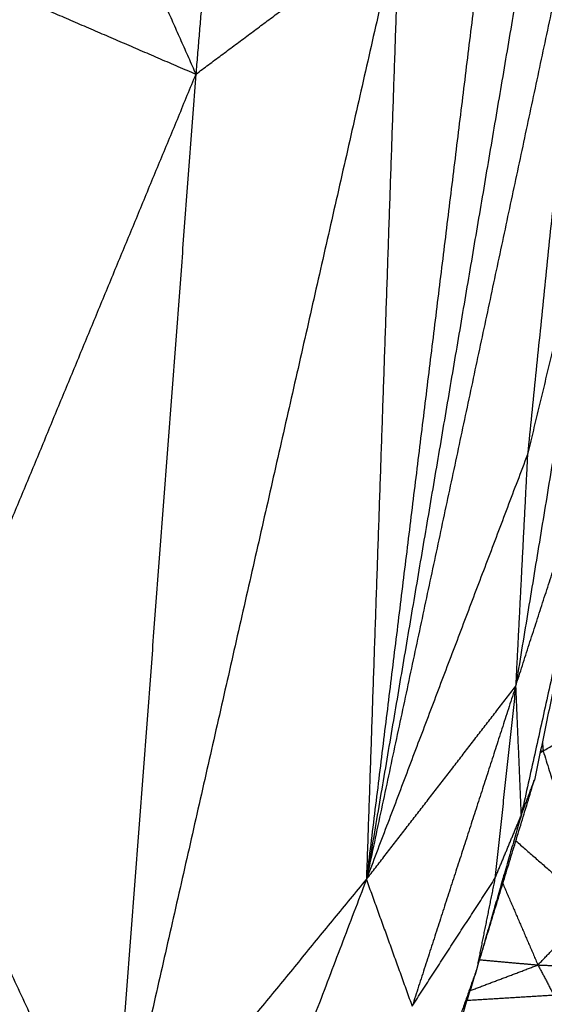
# Model space of a CAD drawing. Header units: millimetres. Extents: x 73 to 109.5, y 0 to 89.7.
# Tile 67 of 83: x 90.8 to 93.7, y 72.8 to 78.3. Entities that reach past the tile are written whole.
import ezdxf

# ---------------------------------------------------------------- set-up
doc = ezdxf.new("R2010")
doc.units = ezdxf.units.MM
doc.header["$MEASUREMENT"] = 0
doc.layers.add('Make2D$visible$lines', color=7, linetype='Continuous', true_color=0x000000)

msp = doc.modelspace()

# ---------------------------------------------------------------- linework, layer by layer
at = {"layer": 'Make2D$visible$lines'}
for points in [[(93.5109, 79.7173), (93.1295, 76.6144), (92.748, 73.5116)], [(91.9436, 79.6816), (91.8727, 78.8299), (91.8018, 77.9783)], [(93.7831, 79.6091), (93.2656, 76.5603), (92.748, 73.5116)], [(91.1415, 79.4665), (91.4717, 78.7224), (91.8018, 77.9783)], [(94.002, 79.3939), (93.375, 76.4528), (92.748, 73.5116)], [(94.002, 79.3939), (93.8219, 77.6315), (93.6419, 75.869)], [(92.9298, 78.8188), (92.1317, 75.3028), (91.3336, 71.7869)], [(91.8018, 77.9783), (92.3658, 78.3986), (92.9298, 78.8188)], [(92.9298, 78.8188), (92.8389, 76.1652), (92.748, 73.5116)], [(90.2142, 78.6631), (91.008, 78.3207), (91.8018, 77.9783)], [(91.8018, 77.9783), (91.0148, 76.0773), (90.2278, 74.1764)], [(91.8018, 77.9783), (91.5677, 74.8826), (91.3336, 71.7869)], [(94.1023, 77.7835), (93.8391, 76.1831), (93.576, 74.5826)], [(94.1023, 77.7835), (93.8721, 76.8263), (93.6419, 75.869)], [(93.576, 74.5826), (93.8756, 75.5094), (94.1752, 76.4362)], [(94.1752, 76.4362), (93.8906, 75.1503), (93.606, 73.8643)], [(94.1752, 76.4362), (93.9276, 75.2492), (93.68, 74.0622)], [(93.6419, 75.869), (93.1949, 74.6903), (92.748, 73.5116)], [(93.6419, 75.869), (93.6089, 75.2258), (93.576, 74.5826)], [(92.748, 73.5116), (93.162, 74.0471), (93.576, 74.5826)], [(93.576, 74.5826), (93.2891, 73.6953), (93.0021, 72.8081)], [(93.576, 74.5826), (93.5185, 74.0501), (93.4611, 73.5176)], [(93.576, 74.5826), (93.591, 74.2235), (93.606, 73.8643)], [(93.7286, 74.2246), (93.9626, 74.3615), (94.1965, 74.4984)], [(93.7119, 74.2149), (93.7202, 74.2197), (93.7286, 74.2246)], [(93.7122, 74.2164), (93.7204, 74.2205), (93.7286, 74.2246)], [(93.7138, 74.224), (93.7212, 74.2243), (93.7286, 74.2246)], [(93.7244, 74.2751), (93.7265, 74.2498), (93.7286, 74.2246)], [(93.7286, 74.2246), (93.8656, 73.7888), (94.0026, 73.353)], [(90.2278, 74.1764), (90.7807, 72.9816), (91.3336, 71.7869)], [(93.376, 73.0663), (93.528, 73.5642), (93.68, 74.0622)], [(93.606, 73.8643), (93.643, 73.9633), (93.68, 74.0622)], [(93.606, 73.8643), (93.4825, 73.4374), (93.359, 73.0105)], [(93.4611, 73.5176), (93.5335, 73.691), (93.606, 73.8643)], [(93.5773, 73.7258), (93.79, 73.5394), (94.0026, 73.353)], [(93.0021, 72.8081), (93.2316, 73.1629), (93.4611, 73.5176)], [(93.4611, 73.5176), (93.41, 73.2641), (93.359, 73.0105)], [(91.3336, 71.7869), (92.0408, 72.6492), (92.748, 73.5116)], [(92.748, 73.5116), (92.1924, 72.0531), (91.6368, 70.5946)], [(92.748, 73.5116), (92.8751, 73.1598), (93.0021, 72.8081)], [(93.5049, 73.4886), (93.6024, 73.2629), (93.6998, 73.0372)], [(93.6998, 73.0372), (93.8512, 73.1951), (94.0026, 73.353)], [(93.3225, 72.8946), (93.5112, 72.9659), (93.6998, 73.0372)], [(93.376, 73.0663), (93.5379, 73.0518), (93.6998, 73.0372)], [(93.6998, 73.0372), (93.7968, 73.0334), (93.8938, 73.0296)], [(93.6998, 73.0372), (93.7437, 72.954), (93.7877, 72.8707)], [(93.359, 73.0105), (93.1673, 72.4694), (92.9756, 71.9283)], [(93.359, 73.0105), (93.2294, 72.5988), (93.0999, 72.187)], [(93.3057, 72.8413), (93.5467, 72.856), (93.7877, 72.8707)]]:
    msp.add_open_spline(points, degree=2, dxfattribs=at)

doc.saveas('drawing.dxf')
